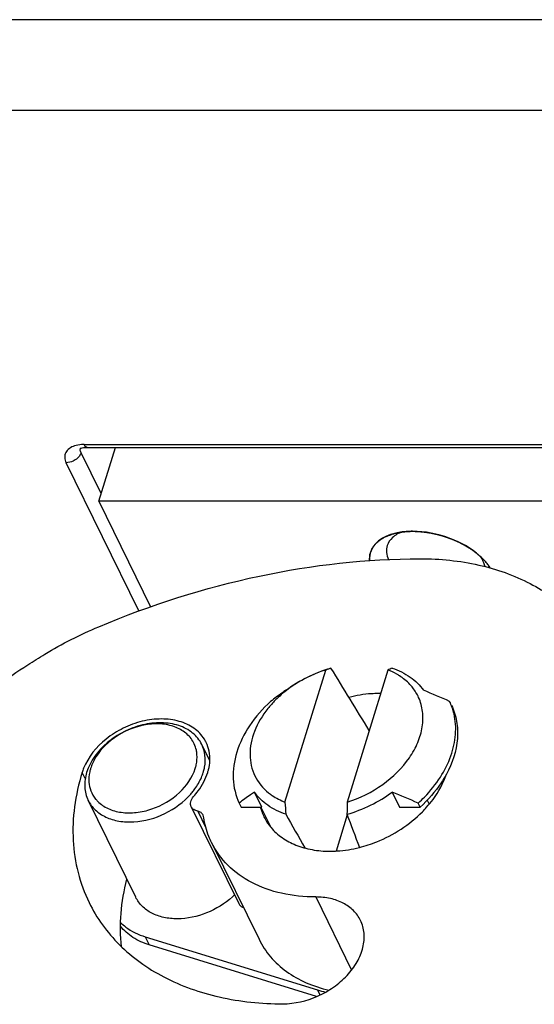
# Model space of a CAD drawing. Header units: millimetres. Extents: x 0 to 420, y 0 to 297.
# Tile 59 of 124: x 182.4 to 186.36, y 52.91 to 60.49. Entities that reach past the tile are written whole.
import ezdxf

# ---------------------------------------------------------------- set-up
doc = ezdxf.new("R2010")
doc.units = ezdxf.units.MM
doc.header["$LTSCALE"] = 23.1
doc.layers.get('0').update_dxf_attribs({"linetype": 'CONTINUOUS'})
doc.layers.add('02___PRT_ALL_AXES', color=7, linetype='CONTINUOUS')

msp = doc.modelspace()

# ---------------------------------------------------------------- linework, layer by layer
at = {"color": 9, "linetype": 'CONTINUOUS'}
for p, q in [((188.73091, 60.49064), (178.16341, 60.49064)), ((188.76344, 59.79161), (178.19595, 59.79161)), ((182.86552, 57.19303), (182.86563, 57.19334)), ((182.89263, 57.21934), (187.87214, 57.21934)), ((182.86952, 57.15516), (182.86656, 57.16171)), ((183.02337, 56.84165), (182.86952, 57.15516)), ((183.31448, 55.93765), (182.75411, 57.07956)), ((182.90152, 54.64666), (182.87787, 54.69485)), ((184.91871, 54.36791), (184.83255, 54.0891)), ((184.67675, 53.73528), (184.9527, 53.17297)), ((183.36399, 53.42838), (183.39449, 53.36622)), ((184.69024, 53.01938), (184.70923, 52.98068))]:
    msp.add_line(p, q, dxfattribs=at)
at = {"color": 7, "linetype": 'CONTINUOUS'}
for p, q in [((182.91684, 57.19767), (187.89634, 57.19767)), ((183.00566, 56.78432), (183.13339, 57.19767)), ((187.84123, 56.78432), (183.00566, 56.78432)), ((183.00566, 56.78432), (183.40526, 55.97001)), ((184.43955, 54.46629), (184.75369, 55.48287)), ((185.23248, 55.48287), (184.91834, 54.46629)), ((183.8609, 54.78363), (183.79907, 54.90962)), ((184.26101, 54.42751), (184.20412, 54.54344)), ((185.26459, 54.54344), (185.32148, 54.42751)), ((183.28983, 53.73416), (182.92378, 54.48009)), ((184.08704, 54.45797), (184.10198, 54.42751)), ((185.4805, 54.42751), (185.46556, 54.45797)), ((185.53398, 54.48017), (185.54938, 54.44878)), ((183.71726, 54.43006), (184.08331, 53.68413)), ((183.76838, 54.39679), (183.8312, 54.26877)), ((184.10198, 54.42751), (184.26101, 54.42751)), ((184.33253, 54.26975), (184.25626, 54.42518)), ((185.32148, 54.42751), (185.4805, 54.42751)), ((183.87356, 54.15519), (184.23961, 53.40926)), ((183.36399, 53.42838), (184.69024, 53.01938)), ((184.68328, 52.96877), (183.39449, 53.36622))]:
    msp.add_line(p, q, dxfattribs=at)
at = {"color": 2, "linetype": 'CONTINUOUS'}
for p, q in [((185.29528, 56.53776), (185.30064, 56.53895)), ((185.82159, 56.44495), (185.82532, 56.44285)), ((185.93223, 56.36827), (185.94011, 56.36134))]:
    msp.add_line(p, q, dxfattribs=at)
at = {"color": 7, "linetype": 'CONTINUOUS'}
msp.add_lwpolyline([(182.86165, 57.18664), (182.86103, 57.18603), (182.86201, 57.18672), (182.8649, 57.18835), (182.87, 57.19056), (182.8776, 57.19302), (182.88759, 57.19527), (182.89951, 57.19689), (182.91313, 57.19764), (182.91696, 57.19767)], dxfattribs=at)
at = {"color": 9, "linetype": 'CONTINUOUS'}
for centre, radius, start, end in [((182.90317, 57.17933), 0.04005, 160.01026, 168.795949), ((182.95826, 57.2514), 0.07304, 206.039047, 210.495763)]:
    msp.add_arc(centre, radius, start, end, dxfattribs=at)
at = {"color": 7, "linetype": 'CONTINUOUS'}
for centre, radius, start, end in [((185.03857, 54.56162), 0.96429, 107.183185, 121.820229), ((185.60188, 53.27014), 2.36972, 109.93933, 110.972844), ((185.98372, 53.90006), 1.75203, 114.225578, 115.389965), ((185.13313, 55.12021), 0.36809, 24.168908, 38.009126), ((185.1609, 54.47376), 0.82817, 88.918641, 90.001254), ((182.49336, 47.96268), 7.95675, 66.173584, 67.746219), ((185.27728, 55.03683), 0.47645, 13.09426, 25.413346), ((183.5868, 54.80547), 0.27394, 26.535195, 32.144357), ((183.58696, 54.80557), 0.27375, 26.131285, 26.532651), ((183.27895, 54.62172), 0.35154, 156.297397, 162.754794), ((183.275, 54.57188), 0.41573, 158.238872, 162.793822), ((183.43704, 54.81073), 0.39097, 336.517485, 342.759783), ((183.46314, 54.80219), 0.36351, 342.825943, 344.150922), ((183.47683, 54.79847), 0.34933, 344.124443, 349.492728), ((183.2988, 54.89332), 0.55285, 318.612088, 320.212855), ((182.25129, 47.17935), 7.95675, 66.173584, 67.746219), ((209.66149, 56.14417), 25.27769, 183.805959, 184.019257), ((217.02992, 53.97151), 32.11539, 179.117242, 179.284751), ((184.7265, 55.26726), 1.09597, 312.40286, 315.944677), ((184.64677, 54.53377), 0.41095, 194.985529, 200.132078), ((184.64056, 54.53153), 0.40434, 200.137456, 206.13262), ((184.84792, 55.03339), 0.91347, 315.324978, 318.354487), ((183.63014, 54.18029), 0.6007, 312.353885, 314.420402), ((184.99581, 54.01155), 1.03816, 252.881968, 256.418665)]:
    msp.add_arc(centre, radius, start, end, dxfattribs=at)
for major_axis, ratio, start_param, end_param in [((-4.20715, 7.1933), 0.0553762, -1.2503237, -1.1780937), ((-4.20715, 7.1933), 0.0553762, 1.2795122, 1.3166795), ((-2.79994, 7.19568), 0.0504309, 1.2922679, 1.3288107)]:
    msp.add_ellipse((186.03575, 52.52978), major_axis=major_axis, ratio=ratio, start_param=start_param, end_param=end_param, dxfattribs=at)
at = {"color": 9, "linetype": 'CONTINUOUS'}
for points, knots in [([(182.81805, 57.20854), (182.79123, 57.19976), (182.75095, 57.17472), (182.73979, 57.11837), (182.74796, 57.0921), (182.75411, 57.07956)], [0, 0, 0, 0, 0.5150505, 0.7451052, 1, 1, 1, 1]), ([(182.89263, 57.21934), (182.88594, 57.21935), (182.86079, 57.21853), (182.83562, 57.21429), (182.81805, 57.20854)], [0, 0, 0, 0, 0.2657492, 1, 1, 1, 1]), ([(182.91684, 57.19767), (182.91491, 57.19769), (182.90556, 57.19972), (182.89909, 57.20796), (182.89532, 57.21433)], [0, 0, 0, 0, 0.206565, 1, 1, 1, 1]), ([(182.82489, 57.10154), (182.81956, 57.09805), (182.79779, 57.08599), (182.77263, 57.07956), (182.75411, 57.07956)], [0, 0, 0, 0, 0.255868, 1, 1, 1, 1]), ([(182.86361, 57.1421), (182.86143, 57.13818), (182.85113, 57.12242), (182.83686, 57.10939), (182.82489, 57.10154)], [0, 0, 0, 0, 0.2384314, 1, 1, 1, 1])]:
    msp.add_open_spline(points, degree=3, knots=knots, dxfattribs=at)
for points in [[(182.86656, 57.16171), (182.8635, 57.16966), (182.86223, 57.17876), (182.86388, 57.18711)], [(182.86952, 57.15516), (182.86794, 57.15065), (182.86593, 57.14627), (182.86361, 57.1421)]]:
    msp.add_open_spline(points, degree=3, dxfattribs=at)
at = {"color": 2, "linetype": 'CONTINUOUS'}
for points, knots in [([(185.09052, 56.32559), (185.09092, 56.33154), (185.09151, 56.34048), (185.0922, 56.35091), (185.0926, 56.35687), (185.0929, 56.36134), (185.09314, 56.36507), (185.09334, 56.36805), (185.09346, 56.36991), (185.09356, 56.3714), (185.09363, 56.37233), (185.09366, 56.37298), (185.09371, 56.37335), (185.09386, 56.3737), (185.09401, 56.37414), (185.0944, 56.37519), (185.09498, 56.37678), (185.09576, 56.37889), (185.09654, 56.38099), (185.09757, 56.38381), (185.09938, 56.38873), (185.10198, 56.39576), (185.10457, 56.40279), (185.10638, 56.40771), (185.10741, 56.41052), (185.10819, 56.41263), (185.10897, 56.41474), (185.10955, 56.41632), (185.10994, 56.41738), (185.11011, 56.41782), (185.11022, 56.41818), (185.11043, 56.41849), (185.11083, 56.41902), (185.11139, 56.41979), (185.11229, 56.42102), (185.11342, 56.42255), (185.11522, 56.425), (185.11748, 56.42807), (185.12018, 56.43175), (185.12289, 56.43543), (185.12559, 56.43911), (185.1283, 56.44278), (185.131, 56.44646), (185.13326, 56.44953), (185.13506, 56.45198), (185.13619, 56.45352), (185.13709, 56.45474), (185.13777, 56.45566), (185.13833, 56.45643), (185.13872, 56.45697), (185.13896, 56.45727), (185.1391, 56.45751), (185.13937, 56.4577), (185.13968, 56.45797), (185.14026, 56.45843), (185.14107, 56.4591), (185.14204, 56.45989), (185.14334, 56.46096), (185.14496, 56.46229), (185.14756, 56.46442), (185.1508, 56.46708), (185.1547, 56.47027), (185.1586, 56.47346), (185.16249, 56.47666), (185.16639, 56.47985), (185.17028, 56.48304), (185.17353, 56.4857), (185.17612, 56.48783), (185.17775, 56.48916), (185.17904, 56.49022), (185.17986, 56.49089), (185.18042, 56.49136), (185.18076, 56.49161), (185.18119, 56.49181), (185.18169, 56.49208), (185.18293, 56.49271), (185.18478, 56.49366), (185.18724, 56.49493), (185.18971, 56.4962), (185.193, 56.49789), (185.19875, 56.50084), (185.20697, 56.50506), (185.21519, 56.50928), (185.22094, 56.51224), (185.22423, 56.51393), (185.22669, 56.51519), (185.22916, 56.51646), (185.23101, 56.51741), (185.23224, 56.51805), (185.23276, 56.5183), (185.23316, 56.51853), (185.23363, 56.51869), (185.23448, 56.51894), (185.23569, 56.51932), (185.23763, 56.51992), (185.24005, 56.52067), (185.24393, 56.52187), (185.24877, 56.52337), (185.25459, 56.52517), (185.26234, 56.52757), (185.2759, 56.53177), (185.28753, 56.53536), (185.29528, 56.53776)], [0, 0, 0, 0, 0.0625, 0.09375, 0.109375, 0.125, 0.140625, 0.1484375, 0.15625, 0.1601562, 0.1640625, 0.1660156, 0.1669922, 0.1679688, 0.1699219, 0.171875, 0.1796875, 0.1875, 0.1953125, 0.203125, 0.21875, 0.25, 0.28125, 0.296875, 0.3046875, 0.3125, 0.3203125, 0.328125, 0.3300781, 0.3320312, 0.3330078, 0.3339844, 0.3359375, 0.3398438, 0.34375, 0.3515625, 0.359375, 0.375, 0.390625, 0.40625, 0.421875, 0.4375, 0.453125, 0.46875, 0.4765625, 0.484375, 0.4882812, 0.4921875, 0.4960938, 0.4980469, 0.4990234, 0.5, 0.5009766, 0.5019531, 0.5039062, 0.5078125, 0.5117188, 0.515625, 0.5234375, 0.53125, 0.546875, 0.5625, 0.578125, 0.59375, 0.609375, 0.625, 0.640625, 0.6484375, 0.65625, 0.6601562, 0.6640625, 0.6660156, 0.6669922, 0.6679688, 0.6699219, 0.671875, 0.6796875, 0.6875, 0.6953125, 0.703125, 0.71875, 0.75, 0.78125, 0.796875, 0.8046875, 0.8125, 0.8203125, 0.828125, 0.8300781, 0.8320312, 0.8330078, 0.8339844, 0.8359375, 0.8398438, 0.84375, 0.8515625, 0.859375, 0.875, 0.890625, 0.90625, 0.9375, 1, 1, 1, 1]), ([(185.30064, 56.53895), (185.30204, 56.53925), (185.30414, 56.53969), (185.30695, 56.54027), (185.30873, 56.54062), (185.31014, 56.5409), (185.31104, 56.54108), (185.31171, 56.54121), (185.31235, 56.54133), (185.31303, 56.54145), (185.31392, 56.54162), (185.31504, 56.54183), (185.31638, 56.54207), (185.3175, 56.54228), (185.31838, 56.54244), (185.3191, 56.54257), (185.31959, 56.54266), (185.32033, 56.54278), (185.32123, 56.54294), (185.32231, 56.54312), (185.32322, 56.54328), (185.32394, 56.5434), (185.3244, 56.54348), (185.32474, 56.54354), (185.32518, 56.54361), (185.32598, 56.54373), (185.32712, 56.54391), (185.32849, 56.54413), (185.32985, 56.54434), (185.33122, 56.54456), (185.33257, 56.54477), (185.33515, 56.54513), (185.33732, 56.54545), (185.33905, 56.5457)], [0, 0, 0, 0, 0.125, 0.1875, 0.25, 0.28125, 0.3125, 0.328125, 0.34375, 0.359375, 0.375, 0.40625, 0.4375, 0.46875, 0.484375, 0.5, 0.515625, 0.53125, 0.5625, 0.59375, 0.625, 0.640625, 0.65625, 0.6640625, 0.671875, 0.6875, 0.71875, 0.75, 0.78125, 0.8125, 0.84375, 0.875, 1, 1, 1, 1]), ([(185.33905, 56.5457), (185.34241, 56.54612), (185.34744, 56.54676), (185.35417, 56.54757), (185.35931, 56.54806), (185.36441, 56.54861), (185.36959, 56.54903), (185.37479, 56.54942), (185.37996, 56.54986), (185.38525, 56.55011), (185.39051, 56.55041), (185.39579, 56.55068), (185.40115, 56.55082), (185.40646, 56.55102), (185.41366, 56.55113), (185.41909, 56.55117), (185.4227, 56.55121)], [0, 0, 0, 0, 0.125, 0.1875, 0.25, 0.3125, 0.375, 0.4375, 0.5, 0.5625, 0.625, 0.6875, 0.75, 0.8125, 0.875, 1, 1, 1, 1]), ([(185.4227, 56.55121), (185.42633, 56.55117), (185.43178, 56.55113), (185.43906, 56.55102), (185.44458, 56.55082), (185.45007, 56.55068), (185.45469, 56.55046), (185.45839, 56.55026), (185.46116, 56.55012), (185.46348, 56.55), (185.46509, 56.54992), (185.46603, 56.54987), (185.46669, 56.54984), (185.4675, 56.54978), (185.46852, 56.5497), (185.47034, 56.54957), (185.47293, 56.54938), (185.47604, 56.54915), (185.47862, 56.54896), (185.4807, 56.54881), (185.48198, 56.54872), (185.48304, 56.54865), (185.48399, 56.54856), (185.48562, 56.5484), (185.48797, 56.54818), (185.49079, 56.54792), (185.4936, 56.54766), (185.49596, 56.54743), (185.4978, 56.54727), (185.4998, 56.54705), (185.50335, 56.54663), (185.5084, 56.54606), (185.51244, 56.5456), (185.51447, 56.54537)], [0, 0, 0, 0, 0.125, 0.1875, 0.25, 0.3125, 0.375, 0.40625, 0.4375, 0.46875, 0.484375, 0.4921875, 0.5, 0.5078125, 0.515625, 0.53125, 0.5625, 0.59375, 0.625, 0.640625, 0.65625, 0.6640625, 0.671875, 0.6875, 0.71875, 0.75, 0.78125, 0.8125, 0.828125, 0.84375, 0.875, 0.9375, 1, 1, 1, 1]), ([(185.51447, 56.54537), (185.51615, 56.54515), (185.51867, 56.54483), (185.52203, 56.54439), (185.52414, 56.54409), (185.52582, 56.54386), (185.52688, 56.54372), (185.52761, 56.54362), (185.52805, 56.54356), (185.5286, 56.54348), (185.52924, 56.54338), (185.5303, 56.54322), (185.53162, 56.54303), (185.5332, 56.5428), (185.53452, 56.5426), (185.53556, 56.54245), (185.53641, 56.54233), (185.53698, 56.54223), (185.53785, 56.5421), (185.53889, 56.54193), (185.54016, 56.54174), (185.54122, 56.54157), (185.54206, 56.54144), (185.5426, 56.54135), (185.543, 56.54129), (185.54351, 56.54121), (185.54444, 56.54105), (185.54576, 56.54083), (185.54735, 56.54057), (185.54893, 56.54031), (185.55052, 56.54004), (185.55209, 56.53978), (185.55509, 56.53924), (185.55762, 56.5388), (185.55964, 56.53844)], [0, 0, 0, 0, 0.125, 0.1875, 0.25, 0.28125, 0.3125, 0.328125, 0.3359375, 0.34375, 0.359375, 0.375, 0.40625, 0.4375, 0.46875, 0.484375, 0.5, 0.515625, 0.53125, 0.5625, 0.59375, 0.625, 0.640625, 0.65625, 0.6640625, 0.671875, 0.6875, 0.71875, 0.75, 0.78125, 0.8125, 0.84375, 0.875, 1, 1, 1, 1]), ([(185.55964, 56.53844), (185.56345, 56.53771), (185.56917, 56.53663), (185.57678, 56.53514), (185.5825, 56.53391), (185.58821, 56.53273), (185.59392, 56.53145), (185.59963, 56.53012), (185.60535, 56.52885), (185.61104, 56.52739), (185.61674, 56.52599), (185.62243, 56.52455), (185.62716, 56.52326), (185.63095, 56.52225), (185.63333, 56.5216), (185.6352, 56.52111), (185.63719, 56.52054), (185.64072, 56.51952), (185.64575, 56.51807), (185.64977, 56.51691), (185.65179, 56.51633)], [0, 0, 0, 0, 0.125, 0.1875, 0.25, 0.3125, 0.375, 0.4375, 0.5, 0.5625, 0.625, 0.6875, 0.75, 0.78125, 0.8125, 0.828125, 0.84375, 0.875, 0.9375, 1, 1, 1, 1]), ([(185.65179, 56.51633), (185.65262, 56.51608), (185.65429, 56.51557), (185.65617, 56.515), (185.65742, 56.51463), (185.65795, 56.51446), (185.65835, 56.51435), (185.65885, 56.51419), (185.65977, 56.5139), (185.66107, 56.5135), (185.66263, 56.51301), (185.6642, 56.51252), (185.66549, 56.51211), (185.66641, 56.51182), (185.66691, 56.51167), (185.66731, 56.51154), (185.66784, 56.51137), (185.66866, 56.5111), (185.6697, 56.51077), (185.67095, 56.51036), (185.67199, 56.51003), (185.67271, 56.5098), (185.67313, 56.50966), (185.67342, 56.50957), (185.67383, 56.50943), (185.67434, 56.50926), (185.67525, 56.50896), (185.67654, 56.50853), (185.6781, 56.50801), (185.68016, 56.50732), (185.68275, 56.50646), (185.68583, 56.50539), (185.68842, 56.5045), (185.69046, 56.5038), (185.69235, 56.50312), (185.69476, 56.50227), (185.69668, 56.50159), (185.69764, 56.50125)], [0, 0, 0, 0, 0.0625, 0.125, 0.140625, 0.15625, 0.1640625, 0.171875, 0.1875, 0.21875, 0.25, 0.28125, 0.3125, 0.328125, 0.3359375, 0.34375, 0.359375, 0.375, 0.40625, 0.4375, 0.46875, 0.484375, 0.4921875, 0.5, 0.5078125, 0.515625, 0.53125, 0.5625, 0.59375, 0.625, 0.6875, 0.75, 0.8125, 0.84375, 0.875, 0.9375, 1, 1, 1, 1]), ([(185.69764, 56.50125), (185.69927, 56.50064), (185.70254, 56.49944), (185.70621, 56.49808), (185.70866, 56.49718), (185.70969, 56.4968), (185.71049, 56.49651), (185.71138, 56.49616), (185.71298, 56.49554), (185.71525, 56.49466), (185.71889, 56.49324), (185.72345, 56.49149), (185.72887, 56.48929), (185.73427, 56.48706), (185.7397, 56.48488), (185.74502, 56.48254), (185.75038, 56.48025), (185.75571, 56.47792), (185.7601, 56.47591), (185.76361, 56.47432), (185.76582, 56.47331), (185.76756, 56.47253), (185.76941, 56.47166), (185.77268, 56.47009), (185.77733, 56.46788), (185.78106, 56.4661), (185.78292, 56.46521)], [0, 0, 0, 0, 0.0625, 0.125, 0.140625, 0.15625, 0.1640625, 0.171875, 0.1875, 0.21875, 0.25, 0.3125, 0.375, 0.4375, 0.5, 0.5625, 0.625, 0.6875, 0.75, 0.78125, 0.8125, 0.828125, 0.84375, 0.875, 0.9375, 1, 1, 1, 1]), ([(185.78292, 56.46521), (185.78445, 56.46445), (185.78751, 56.46295), (185.7913, 56.46104), (185.79433, 56.45951), (185.79621, 56.45855), (185.79772, 56.45777), (185.79885, 56.45719), (185.79978, 56.45671), (185.80055, 56.45631), (185.80106, 56.45605), (185.80181, 56.45565), (185.80273, 56.45516), (185.8039, 56.45454), (185.8053, 56.45381), (185.80646, 56.45319), (185.8074, 56.4527), (185.80797, 56.45239), (185.80845, 56.45214), (185.80884, 56.45193), (185.80948, 56.45159), (185.81041, 56.45108), (185.81152, 56.45048), (185.81262, 56.44989), (185.81356, 56.44938), (185.81427, 56.449), (185.81491, 56.44864), (185.81559, 56.44827), (185.81692, 56.44753), (185.81893, 56.44642), (185.8207, 56.44544), (185.82159, 56.44495)], [0, 0, 0, 0, 0.125, 0.25, 0.3125, 0.375, 0.40625, 0.4375, 0.46875, 0.484375, 0.5, 0.515625, 0.53125, 0.5625, 0.59375, 0.625, 0.640625, 0.65625, 0.6640625, 0.671875, 0.6875, 0.71875, 0.75, 0.78125, 0.8125, 0.828125, 0.84375, 0.859375, 0.875, 0.9375, 1, 1, 1, 1]), ([(185.82532, 56.44285), (185.82676, 56.44202), (185.82893, 56.44078), (185.83182, 56.43912), (185.8336, 56.43807), (185.83503, 56.43723), (185.83594, 56.43671), (185.83655, 56.43635), (185.83693, 56.43613), (185.83739, 56.43585), (185.83793, 56.43552), (185.83882, 56.43499), (185.83993, 56.43433), (185.84126, 56.43354), (185.84237, 56.43287), (185.84324, 56.43235), (185.84396, 56.43192), (185.84443, 56.43163), (185.84515, 56.43119), (185.84637, 56.43044), (185.84813, 56.42937), (185.85023, 56.42808), (185.85196, 56.42699), (185.85335, 56.42612), (185.85423, 56.42557), (185.85482, 56.4252), (185.85519, 56.42497), (185.85565, 56.42468), (185.85619, 56.42433), (185.85752, 56.42348), (185.8595, 56.42222), (185.86126, 56.42109), (185.86214, 56.42053)], [0, 0, 0, 0, 0.125, 0.1875, 0.25, 0.28125, 0.3125, 0.328125, 0.3359375, 0.34375, 0.359375, 0.375, 0.40625, 0.4375, 0.46875, 0.484375, 0.5, 0.515625, 0.53125, 0.5625, 0.625, 0.6875, 0.75, 0.78125, 0.8125, 0.828125, 0.8359375, 0.84375, 0.859375, 0.875, 0.9375, 1, 1, 1, 1]), ([(185.86214, 56.42053), (185.86518, 56.41851), (185.86975, 56.4155), (185.87579, 56.41146), (185.88021, 56.40837), (185.88468, 56.4053), (185.88903, 56.40217), (185.89264, 56.39955), (185.89516, 56.39773), (185.89661, 56.39667), (185.89766, 56.39592), (185.89886, 56.39499), (185.90041, 56.39382), (185.90236, 56.39233), (185.90469, 56.39055), (185.90663, 56.38907), (185.90819, 56.38788), (185.90916, 56.38715), (185.90996, 56.38654), (185.91065, 56.38599), (185.91183, 56.38505), (185.91353, 56.38369), (185.91557, 56.38206), (185.9176, 56.38043), (185.9193, 56.37906), (185.92065, 56.37799), (185.92205, 56.37683), (185.92451, 56.37476), (185.92802, 56.37181), (185.93083, 56.36945), (185.93223, 56.36827)], [0, 0, 0, 0, 0.125, 0.1875, 0.25, 0.3125, 0.375, 0.4375, 0.46875, 0.484375, 0.5, 0.515625, 0.53125, 0.5625, 0.59375, 0.625, 0.640625, 0.65625, 0.6640625, 0.671875, 0.6875, 0.71875, 0.75, 0.78125, 0.8125, 0.828125, 0.84375, 0.875, 0.9375, 1, 1, 1, 1]), ([(185.94011, 56.36134), (185.94094, 56.36059), (185.94261, 56.35909), (185.94467, 56.35721), (185.94632, 56.3557), (185.94754, 56.35456), (185.94856, 56.35361), (185.94926, 56.35296), (185.94968, 56.35257), (185.94995, 56.35232), (185.95038, 56.3519), (185.9509, 56.35141), (185.95158, 56.35077), (185.95237, 56.35001), (185.95304, 56.34937), (185.95357, 56.34886), (185.95398, 56.34848), (185.95435, 56.34812), (185.95472, 56.34776), (185.95523, 56.34727), (185.95581, 56.3467), (185.9564, 56.34613), (185.9569, 56.34564), (185.95728, 56.34528), (185.95776, 56.34481), (185.95865, 56.34393), (185.95989, 56.3427), (185.96089, 56.3417), (185.96139, 56.34121)], [0, 0, 0, 0, 0.125, 0.25, 0.3125, 0.375, 0.4375, 0.46875, 0.484375, 0.5, 0.515625, 0.53125, 0.5625, 0.59375, 0.625, 0.640625, 0.65625, 0.671875, 0.6875, 0.71875, 0.75, 0.78125, 0.8125, 0.828125, 0.84375, 0.875, 0.9375, 1, 1, 1, 1]), ([(185.96139, 56.34121), (185.96277, 56.33979), (185.96552, 56.33695), (185.96894, 56.33339), (185.97171, 56.33056), (185.97434, 56.32769), (185.97693, 56.32482), (185.97953, 56.32195), (185.98116, 56.32014), (185.98245, 56.31873), (185.98378, 56.31718), (185.98545, 56.31518), (185.98745, 56.31281), (185.98945, 56.31044), (185.99111, 56.30846), (185.99228, 56.30707), (185.99294, 56.30628), (185.99347, 56.30567), (185.99387, 56.30514), (185.99445, 56.3044), (185.99544, 56.30312), (185.99687, 56.30129), (185.99858, 56.2991), (186.00029, 56.2969), (186.00172, 56.29508), (186.00286, 56.29359), (186.00402, 56.29195), (186.00546, 56.28995), (186.00719, 56.28754), (186.00893, 56.28512), (186.01036, 56.28312), (186.01154, 56.2815), (186.01259, 56.27994), (186.01435, 56.27724), (186.0169, 56.27336), (186.01892, 56.27027), (186.01994, 56.26872)], [0, 0, 0, 0, 0.0625, 0.125, 0.15625, 0.1875, 0.25, 0.28125, 0.3125, 0.328125, 0.34375, 0.375, 0.40625, 0.4375, 0.46875, 0.484375, 0.4921875, 0.5, 0.5078125, 0.515625, 0.53125, 0.5625, 0.59375, 0.625, 0.65625, 0.671875, 0.6875, 0.71875, 0.75, 0.78125, 0.8125, 0.828125, 0.84375, 0.875, 0.9375, 1, 1, 1, 1])]:
    msp.add_open_spline(points, degree=3, knots=knots, dxfattribs=at)
at = {"color": 7, "linetype": 'CONTINUOUS'}
for points, knots in [([(183.00595, 55.81572), (183.40419, 55.98449), (184.21716, 56.24372), (185.06645, 56.33984), (185.48162, 56.33984)], [0, 0, 0, 0, 0.5102311, 1, 1, 1, 1]), ([(185.48162, 56.33984), (185.63287, 56.33984), (185.92514, 56.31097), (186.26639, 56.19155), (186.4971, 56.04991), (186.64458, 55.92522), (186.76727, 55.782), (186.83142, 55.67523), (186.85852, 55.61999)], [0, 0, 0, 0, 0.2775479, 0.5341729, 0.6554187, 0.7726923, 0.887099, 1, 1, 1, 1]), ([(182.45978, 55.52265), (182.50257, 55.5514), (182.67709, 55.6624), (182.8626, 55.75611), (183.00595, 55.81572)], [0, 0, 0, 0, 0.2492517, 1, 1, 1, 1]), ([(181.74965, 54.6951), (181.80353, 54.86193), (181.94945, 55.1012), (182.21483, 55.35949), (182.37484, 55.4721), (182.45978, 55.52265)], [0, 0, 0, 0, 0.4740068, 0.7327531, 1, 1, 1, 1]), ([(185.32085, 55.4388), (185.31404, 55.44313), (185.28576, 55.46007), (185.25572, 55.47402), (185.23248, 55.48287)], [0, 0, 0, 0, 0.2452371, 1, 1, 1, 1]), ([(185.2648, 55.4978), (185.31389, 55.48141), (185.40536, 55.43728), (185.47867, 55.36606), (185.50666, 55.32677)], [0, 0, 0, 0, 0.517583, 1, 1, 1, 1]), ([(185.42315, 55.34688), (185.41622, 55.35576), (185.3863, 55.39071), (185.35014, 55.42017), (185.32085, 55.4388)], [0, 0, 0, 0, 0.2450259, 1, 1, 1, 1]), ([(184.53014, 55.38098), (184.51715, 55.37291), (184.46657, 55.33982), (184.41916, 55.30182), (184.38624, 55.27093)], [0, 0, 0, 0, 0.2530858, 1, 1, 1, 1]), ([(184.38624, 55.27093), (184.37907, 55.2642), (184.35123, 55.23717), (184.32524, 55.20822), (184.30715, 55.18561)], [0, 0, 0, 0, 0.2536571, 1, 1, 1, 1]), ([(184.44618, 55.32677), (184.43609, 55.31991), (184.39639, 55.29235), (184.35766, 55.26341), (184.3291, 55.2413)], [0, 0, 0, 0, 0.2526107, 1, 1, 1, 1]), ([(184.91834, 54.46629), (185.01562, 54.49628), (185.19736, 54.58583), (185.37572, 54.75965), (185.46553, 54.92125), (185.50119, 55.04278), (185.50456, 55.16206), (185.48418, 55.23692), (185.46896, 55.27092)], [0, 0, 0, 0, 0.2814731, 0.5501544, 0.6740221, 0.7892856, 0.8969909, 1, 1, 1, 1]), ([(185.16089, 55.30193), (185.14213, 55.30193), (185.06521, 55.29934), (184.98871, 55.28681), (184.93232, 55.27252)], [0, 0, 0, 0, 0.2438604, 1, 1, 1, 1]), ([(184.3291, 55.2413), (184.26824, 55.1857), (184.16251, 55.06566), (184.05965, 54.85996), (184.02752, 54.64951), (184.05941, 54.51594), (184.08704, 54.45797)], [0, 0, 0, 0, 0.2830539, 0.5431809, 0.779499, 1, 1, 1, 1]), ([(185.72257, 55.21084), (185.74095, 55.17228), (185.76754, 55.08814), (185.77516, 54.90355), (185.72827, 54.76514), (185.68228, 54.68069)], [0, 0, 0, 0, 0.233308, 0.4748359, 1, 1, 1, 1]), ([(184.30715, 55.18561), (184.2649, 55.13281), (184.19714, 55.02116), (184.15771, 54.83664), (184.19544, 54.66218), (184.26953, 54.5724), (184.31317, 54.53749)], [0, 0, 0, 0, 0.2815575, 0.5344765, 0.7673407, 1, 1, 1, 1]), ([(185.51414, 54.50517), (185.5595, 54.55208), (185.63929, 54.65098), (185.7223, 54.81517), (185.76051, 54.98265), (185.7533, 55.09347), (185.74134, 55.14478)], [0, 0, 0, 0, 0.2775083, 0.5363627, 0.775945, 1, 1, 1, 1]), ([(183.81875, 54.95123), (183.79828, 54.9838), (183.74038, 55.04291), (183.6231, 55.0954), (183.48489, 55.11212), (183.33723, 55.09291), (183.19182, 55.03964), (183.0232, 54.9337), (182.92405, 54.81422), (182.88889, 54.726)], [0, 0, 0, 0, 0.1026952, 0.2141022, 0.3369019, 0.4696637, 0.608101, 0.7465295, 1, 1, 1, 1]), ([(183.79907, 54.90962), (183.78253, 54.94333), (183.73128, 55.00612), (183.61921, 55.06339), (183.48408, 55.08305), (183.33852, 55.06507), (183.19539, 55.01144), (183.03247, 54.90463), (182.93961, 54.78288), (182.91241, 54.69485)], [0, 0, 0, 0, 0.1024524, 0.2131433, 0.3359305, 0.4695911, 0.6093304, 0.7486602, 1, 1, 1, 1]), ([(183.7159, 54.95603), (183.69709, 54.98087), (183.64687, 55.02499), (183.55018, 55.06276), (183.43835, 55.07306), (183.27914, 55.04965), (183.09559, 54.95972), (182.98773, 54.83311), (182.95706, 54.76303)], [0, 0, 0, 0, 0.1034283, 0.2159161, 0.3393253, 0.471985, 0.7461127, 1, 1, 1, 1]), ([(183.76207, 54.83276), (183.76122, 54.84401), (183.75495, 54.88784), (183.73577, 54.92976), (183.7159, 54.95603)], [0, 0, 0, 0, 0.2551365, 1, 1, 1, 1]), ([(183.8203, 54.73477), (183.82585, 54.76476), (183.8288, 54.82521), (183.81184, 54.8836), (183.79907, 54.90962)], [0, 0, 0, 0, 0.5127181, 1, 1, 1, 1]), ([(183.86102, 54.78365), (183.86224, 54.8084), (183.85903, 54.85767), (183.84332, 54.90456), (183.83273, 54.92614)], [0, 0, 0, 0, 0.507771, 1, 1, 1, 1]), ([(183.74914, 54.72594), (183.75189, 54.73484), (183.76106, 54.76964), (183.7641, 54.80618), (183.76207, 54.83276)], [0, 0, 0, 0, 0.2591358, 1, 1, 1, 1]), ([(183.84499, 54.69485), (183.84727, 54.70224), (183.85532, 54.73126), (183.85992, 54.76128), (183.86102, 54.78365)], [0, 0, 0, 0, 0.2564758, 1, 1, 1, 1]), ([(182.87787, 54.69485), (182.85115, 54.60838), (182.81201, 54.43479), (182.80024, 54.17316), (182.83744, 53.92255), (182.8949, 53.76608), (182.93095, 53.69262)], [0, 0, 0, 0, 0.2644279, 0.5170832, 0.7609164, 1, 1, 1, 1]), ([(182.91241, 54.69485), (182.90126, 54.65876), (182.89012, 54.58487), (182.90826, 54.51173), (182.92378, 54.48009)], [0, 0, 0, 0, 0.5173555, 1, 1, 1, 1]), ([(182.94321, 54.72594), (182.94046, 54.71703), (182.9313, 54.68223), (182.92825, 54.64569), (182.93028, 54.61911)], [0, 0, 0, 0, 0.2591359, 1, 1, 1, 1]), ([(182.99814, 54.47097), (183.02083, 54.44828), (183.07819, 54.41005), (183.18152, 54.38214), (183.29707, 54.38198), (183.45579, 54.41845), (183.63134, 54.52034), (183.72717, 54.65483), (183.74914, 54.72594)], [0, 0, 0, 0, 0.105731, 0.221638, 0.3481914, 0.4826886, 0.7547341, 1, 1, 1, 1]), ([(183.73478, 54.50837), (183.74763, 54.52253), (183.79378, 54.57843), (183.82922, 54.64385), (183.84499, 54.69485)], [0, 0, 0, 0, 0.2637591, 1, 1, 1, 1]), ([(185.68228, 54.68069), (185.66983, 54.65782), (185.61365, 54.56523), (185.54116, 54.48292), (185.4805, 54.42751)], [0, 0, 0, 0, 0.2406961, 1, 1, 1, 1]), ([(185.53053, 54.42636), (185.54783, 54.44582), (185.61038, 54.52268), (185.65923, 54.61143), (185.68254, 54.6807)], [0, 0, 0, 0, 0.2626575, 1, 1, 1, 1]), ([(183.72363, 54.53953), (183.73115, 54.54857), (183.75908, 54.58439), (183.78225, 54.62404), (183.79563, 54.65494)], [0, 0, 0, 0, 0.2588158, 1, 1, 1, 1]), ([(182.92378, 54.48009), (182.93735, 54.45244), (182.97626, 54.40039), (183.06017, 54.34531), (183.1634, 54.31478), (183.32093, 54.30823), (183.52209, 54.36497), (183.65893, 54.46578), (183.71358, 54.5278)], [0, 0, 0, 0, 0.101846, 0.209493, 0.3265018, 0.4534763, 0.726679, 1, 1, 1, 1]), ([(182.94468, 54.55344), (182.95331, 54.53046), (182.97016, 54.50129), (182.99224, 54.47687), (182.99814, 54.47097)], [0, 0, 0, 0, 0.7463132, 1, 1, 1, 1]), ([(184.20412, 54.54344), (184.19402, 54.53658), (184.15432, 54.50902), (184.11559, 54.48009), (184.08704, 54.45797)], [0, 0, 0, 0, 0.2526118, 1, 1, 1, 1]), ([(184.44597, 54.37241), (184.39688, 54.3888), (184.30541, 54.43294), (184.2321, 54.50416), (184.20412, 54.54344)], [0, 0, 0, 0, 0.517583, 1, 1, 1, 1]), ([(184.31317, 54.53749), (184.32238, 54.53013), (184.3615, 54.50147), (184.40527, 54.47934), (184.43955, 54.46629)], [0, 0, 0, 0, 0.2431735, 1, 1, 1, 1]), ([(183.71726, 54.43006), (183.71446, 54.43575), (183.7109, 54.44866), (183.71314, 54.47714), (183.72481, 54.49704), (183.73478, 54.50837)], [0, 0, 0, 0, 0.2254163, 0.4636896, 1, 1, 1, 1]), ([(183.76838, 54.39679), (183.75742, 54.39837), (183.73675, 54.40501), (183.72161, 54.42119), (183.71726, 54.43006)], [0, 0, 0, 0, 0.5284151, 1, 1, 1, 1]), ([(183.8091, 54.36565), (183.80542, 54.37316), (183.79361, 54.38705), (183.77719, 54.39442), (183.76838, 54.39679)], [0, 0, 0, 0, 0.4779864, 1, 1, 1, 1]), ([(185.0125, 54.11674), (185.05816, 54.12822), (185.23608, 54.18628), (185.39914, 54.29162), (185.49749, 54.39114)], [0, 0, 0, 0, 0.2517598, 1, 1, 1, 1]), ([(183.87356, 54.15519), (183.86626, 54.17008), (183.83919, 54.23111), (183.82183, 54.29638), (183.81439, 54.34596)], [0, 0, 0, 0, 0.2486185, 1, 1, 1, 1]), ([(184.27754, 54.35343), (184.28856, 54.33098), (184.30617, 54.30226), (184.32697, 54.27609), (184.3324, 54.26966)], [0, 0, 0, 0, 0.7481917, 1, 1, 1, 1]), ([(184.3324, 54.26966), (184.35707, 54.24045), (184.41633, 54.18718), (184.52492, 54.12987), (184.65049, 54.09507), (184.73977, 54.08778), (184.78568, 54.08778)], [0, 0, 0, 0, 0.2280369, 0.4689967, 0.726174, 1, 1, 1, 1]), ([(184.67675, 53.73528), (184.58852, 53.73528), (184.41796, 53.75217), (184.18377, 53.83403), (183.99398, 53.96848), (183.90529, 54.09055), (183.87356, 54.15519)], [0, 0, 0, 0, 0.2779606, 0.5349594, 0.7731519, 1, 1, 1, 1]), ([(184.78568, 54.08778), (184.8043, 54.08778), (184.88062, 54.09033), (184.95653, 54.10267), (185.0125, 54.11674)], [0, 0, 0, 0, 0.2438905, 1, 1, 1, 1]), ([(183.18051, 53.35205), (183.17126, 53.4369), (183.16965, 53.61261), (183.19978, 53.78547), (183.22205, 53.87179)], [0, 0, 0, 0, 0.4891357, 1, 1, 1, 1]), ([(182.93095, 53.69262), (182.96031, 53.63279), (183.0298, 53.51711), (183.16271, 53.36196), (183.32249, 53.22688), (183.57242, 53.07343), (183.94211, 52.94406), (184.25873, 52.91279), (184.42258, 52.91279)], [0, 0, 0, 0, 0.1129011, 0.227308, 0.3445825, 0.4658279, 0.7224564, 1, 1, 1, 1]), ([(184.03483, 53.73638), (183.97703, 53.68367), (183.84238, 53.60067), (183.65228, 53.55962), (183.50763, 53.57351), (183.4139, 53.60601), (183.338, 53.65961), (183.30251, 53.70834), (183.28984, 53.73416)], [0, 0, 0, 0, 0.2779727, 0.5492913, 0.6746162, 0.7904704, 0.8978058, 1, 1, 1, 1]), ([(184.08331, 53.68413), (184.08666, 53.6773), (184.09698, 53.66455), (184.11139, 53.65708), (184.11918, 53.65446)], [0, 0, 0, 0, 0.4808212, 1, 1, 1, 1]), ([(185.02097, 53.55532), (185.00738, 53.58302), (184.96937, 53.63534), (184.88803, 53.69296), (184.78766, 53.72804), (184.71457, 53.73528), (184.67675, 53.73528)], [0, 0, 0, 0, 0.2268475, 0.4650424, 0.7220406, 1, 1, 1, 1]), ([(183.17311, 53.53849), (183.18575, 53.52607), (183.24191, 53.47784), (183.31034, 53.44492), (183.36399, 53.42838)], [0, 0, 0, 0, 0.2399076, 1, 1, 1, 1]), ([(184.42258, 52.91279), (184.51394, 52.91279), (184.65386, 52.94588), (184.81506, 53.03683), (184.91931, 53.1264), (184.99759, 53.23032), (185.04429, 53.34201), (185.0551, 53.45412), (185.03613, 53.52443), (185.02097, 53.55532)], [0, 0, 0, 0, 0.2699395, 0.4094272, 0.5451062, 0.6729267, 0.7905552, 0.8983621, 1, 1, 1, 1]), ([(183.39449, 53.36622), (183.35036, 53.37983), (183.26777, 53.41673), (183.19955, 53.47695), (183.17268, 53.51055)], [0, 0, 0, 0, 0.517697, 1, 1, 1, 1]), ([(184.23961, 53.40926), (184.26331, 53.36097), (184.32424, 53.26876), (184.44904, 53.15505), (184.60295, 53.06852), (184.71791, 53.03167), (184.77808, 53.01798)], [0, 0, 0, 0, 0.2348619, 0.4765686, 0.7305468, 1, 1, 1, 1]), ([(185.85828, 52.32345), (185.46498, 52.15506), (184.84603, 51.98117), (184.01899, 51.93864), (183.43923, 52.00259), (182.91103, 52.16076), (182.45267, 52.40886), (182.14031, 52.68779), (181.9452, 52.94421), (181.866, 53.08211), (181.83123, 53.15296)], [0, 0, 0, 0, 0.2849729, 0.4208632, 0.5499501, 0.6715201, 0.7858674, 0.8944406, 0.94743, 1, 1, 1, 1])]:
    msp.add_open_spline(points, degree=3, knots=knots, dxfattribs=at)
for points in [[(184.44618, 55.32677), (184.5494, 55.40436), (184.6693, 55.46335), (184.79374, 55.4978)], [(182.93028, 54.61911), (182.93198, 54.59677), (182.93679, 54.57442), (182.94468, 54.55344)], [(184.91703, 54.37241), (185.04147, 54.40686), (185.16138, 54.46586), (185.26459, 54.54344)], [(183.81439, 54.34596), (183.81388, 54.35274), (183.81208, 54.35955), (183.8091, 54.36565)]]:
    msp.add_open_spline(points, degree=3, dxfattribs=at)
at = {"layer": '02___PRT_ALL_AXES', "color": 7, "linetype": 'CONTINUOUS'}
for centre, radius, start, end in [((185.60267, 55.98348), 0.5066, 42.500167, 48.062901), ((185.7194, 56.08042), 0.35466, 32.104454, 35.157727)]:
    msp.add_arc(centre, radius, start, end, dxfattribs=at)
for points, knots in [([(185.22853, 56.51662), (185.22062, 56.5133), (185.1914, 56.49976), (185.16419, 56.48148), (185.14697, 56.46528)], [0, 0, 0, 0, 0.2662287, 1, 1, 1, 1]), ([(185.34144, 56.54621), (185.31452, 56.53628), (185.26618, 56.51062), (185.23438, 56.46431), (185.22714, 56.44087)], [0, 0, 0, 0, 0.5390626, 1, 1, 1, 1]), ([(185.29231, 56.53707), (185.28667, 56.53575), (185.26502, 56.53023), (185.24379, 56.52303), (185.22853, 56.51662)], [0, 0, 0, 0, 0.2591432, 1, 1, 1, 1]), ([(185.4227, 56.55121), (185.41577, 56.55121), (185.3887, 56.55079), (185.36165, 56.54869), (185.34169, 56.54605)], [0, 0, 0, 0, 0.2561284, 1, 1, 1, 1]), ([(185.94123, 56.36033), (185.87305, 56.42176), (185.70498, 56.51414), (185.51788, 56.55121), (185.4227, 56.55121)], [0, 0, 0, 0, 0.4908865, 1, 1, 1, 1]), ([(185.14697, 56.46528), (185.12798, 56.44741), (185.09646, 56.40421), (185.0888, 56.3511), (185.09052, 56.32572)], [0, 0, 0, 0, 0.5062745, 1, 1, 1, 1]), ([(185.22714, 56.44087), (185.22201, 56.42427), (185.21862, 56.38694), (185.22895, 56.35128), (185.2366, 56.33385)], [0, 0, 0, 0, 0.4770719, 1, 1, 1, 1]), ([(185.94129, 56.36025), (185.94412, 56.35624), (185.95456, 56.34063), (185.96337, 56.3239), (185.96857, 56.31104)], [0, 0, 0, 0, 0.2613584, 1, 1, 1, 1]), ([(186.00936, 56.28464), (186.00689, 56.28814), (185.9965, 56.30237), (185.98516, 56.3159), (185.97617, 56.32574)], [0, 0, 0, 0, 0.2431452, 1, 1, 1, 1])]:
    msp.add_open_spline(points, degree=3, knots=knots, dxfattribs=at)
for points in [[(185.34169, 56.54605), (185.32511, 56.54385), (185.30859, 56.5409), (185.29231, 56.53707)], [(185.96857, 56.31104), (185.97259, 56.30113), (185.97585, 56.29085), (185.97808, 56.28039)]]:
    msp.add_open_spline(points, degree=3, dxfattribs=at)

doc.saveas('drawing.dxf')
